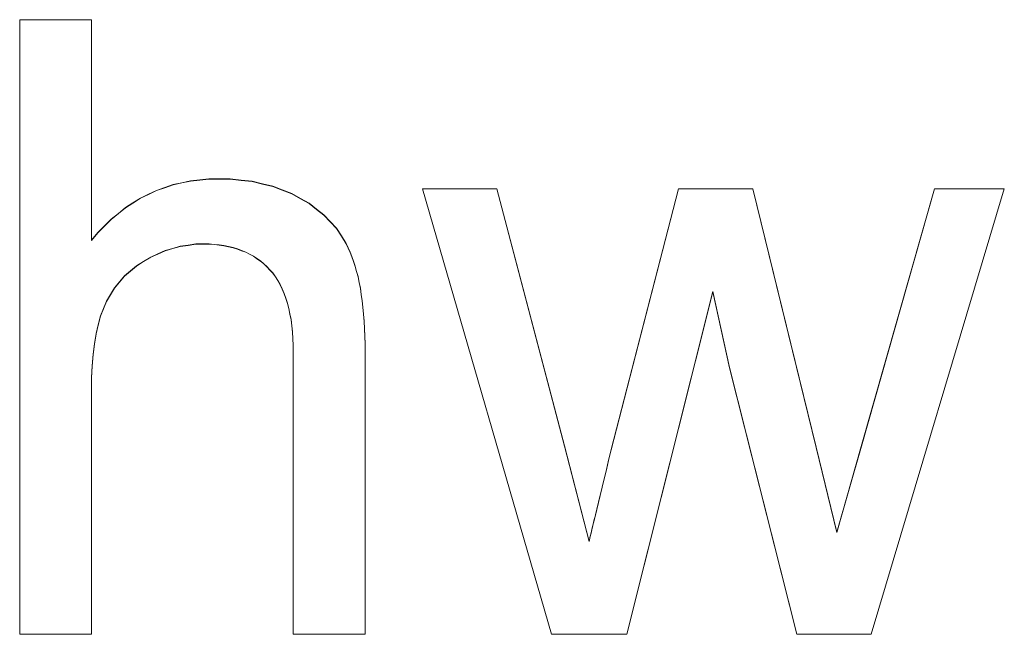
# Model space of a CAD drawing. Extents: x 229 to 926, y 37 to 878.
# Tile 145 of 163: x 381.62 to 385.62, y 824.53 to 827.03. Entities that reach past the tile are written whole.
import ezdxf
from ezdxf.lldxf.tags import DXFTag

# ---------------------------------------------------------------- set-up
doc = ezdxf.new("R2010")
doc.units = 0
doc.layers.get('0').update_dxf_attribs({"linetype": 'fein_strichliert', "lineweight": 13})
doc.layers.add('Beschriftung', color=7, linetype='Continuous', lineweight=25)
doc.layers.add('Beschriftung-A03CPAFWA9', color=7, linetype='Continuous', lineweight=25)
tags = doc.linetypes.add('fein_strichliert', pattern=[4, 1, -2, 1]).pattern_tags.tags
tags[8:9] = [DXFTag(74, 4), DXFTag(75, 0), DXFTag(340, '0'), DXFTag(46, 0.0), DXFTag(50, 0.0), DXFTag(44, 0.0), DXFTag(45, 0.0)]
tags[6:7] = [DXFTag(74, 4), DXFTag(75, 0), DXFTag(340, '0'), DXFTag(46, 0.0), DXFTag(50, 0.0), DXFTag(44, 0.0), DXFTag(45, 0.0)]
tags[4:5] = [DXFTag(74, 4), DXFTag(75, 0), DXFTag(340, '0'), DXFTag(46, 0.0), DXFTag(50, 0.0), DXFTag(44, 0.0), DXFTag(45, 0.0)]

# ---------------------------------------------------------------- blocks, each defined once
blk = doc.blocks.new('Referenz-A03CPAFUA9', base_point=(255.7277, 66.0323))
at = {"layer": 'Beschriftung', "color": 0, "lineweight": -2}
for p, q in [((381.6155, 824.5273), (381.6155, 827.0273)), ((381.6155, 827.0273), (381.9076, 827.0273)), ((381.9076, 827.0273), (381.9076, 826.1299)), ((382.2749, 826.3639), (382.3105, 826.3716)), ((382.3105, 826.3716), (382.3478, 826.3755)), ((382.3478, 826.3755), (382.3851, 826.3794)), ((382.3851, 826.3794), (382.4241, 826.3794)), ((382.4241, 826.3794), (382.472, 826.3794)), ((382.472, 826.3794), (382.5168, 826.3744)), ((382.5168, 826.3744), (382.5615, 826.3696)), ((382.5615, 826.3696), (382.6032, 826.3596)), ((382.1391, 826.3171), (382.1713, 826.3327)), ((382.1713, 826.3327), (382.2054, 826.3444)), ((382.2054, 826.3444), (382.2393, 826.3561)), ((382.2393, 826.3561), (382.2749, 826.3639)), ((382.6032, 826.3596), (382.6448, 826.3497)), ((382.6448, 826.3497), (382.6833, 826.3348)), ((382.6833, 826.3348), (382.7217, 826.32)), ((383.7789, 824.5273), (383.2533, 826.3395)), ((383.2533, 826.3395), (383.5555, 826.3395)), ((383.5555, 826.3395), (383.8306, 825.2928)), ((384.0212, 825.2782), (384.2952, 826.3395)), ((384.2952, 826.3395), (384.5966, 826.3395)), ((384.5966, 826.3395), (384.8549, 825.2875)), ((385.0384, 825.2923), (385.3355, 826.3395)), ((385.6198, 826.3395), (385.0784, 824.5273)), ((385.3355, 826.3395), (385.6198, 826.3395)), ((382.0762, 826.282), (382.1068, 826.3014)), ((382.1068, 826.3014), (382.1391, 826.3171)), ((382.7217, 826.32), (382.757, 826.3001)), ((382.757, 826.3001), (382.7923, 826.2803)), ((382.0167, 826.2391), (382.0456, 826.2626)), ((382.0456, 826.2626), (382.0762, 826.282)), ((382.7923, 826.2803), (382.8226, 826.2567)), ((382.8226, 826.2567), (382.8529, 826.2331)), ((381.9605, 826.1885), (381.9877, 826.2158)), ((381.9877, 826.2158), (382.0167, 826.2391)), ((382.8529, 826.2331), (382.8782, 826.2057)), ((381.9332, 826.1612), (381.9605, 826.1885)), ((382.8782, 826.2057), (382.9035, 826.1783)), ((382.9035, 826.1783), (382.9237, 826.1472)), ((381.9076, 826.1299), (381.9332, 826.1612)), ((382.9237, 826.1472), (382.9439, 826.116)), ((382.238, 826.0969), (382.2075, 826.088)), ((382.2686, 826.1058), (382.238, 826.0969)), ((382.3001, 826.1102), (382.2686, 826.1058)), ((382.3316, 826.1146), (382.3001, 826.1102)), ((382.364, 826.1146), (382.3316, 826.1146)), ((382.3858, 826.1146), (382.364, 826.1146)), ((382.4063, 826.113), (382.3858, 826.1146)), ((382.4269, 826.1113), (382.4063, 826.113)), ((382.446, 826.108), (382.4269, 826.1113)), ((382.4653, 826.1047), (382.446, 826.108)), ((382.4833, 826.0998), (382.4653, 826.1047)), ((382.5014, 826.095), (382.4833, 826.0998)), ((382.5182, 826.0884), (382.5014, 826.095)), ((382.9439, 826.116), (382.9592, 826.081)), ((382.1482, 826.0616), (382.1196, 826.0438)), ((382.1779, 826.0748), (382.1482, 826.0616)), ((382.2075, 826.088), (382.1779, 826.0748)), ((382.535, 826.0818), (382.5182, 826.0884)), ((382.5506, 826.0737), (382.535, 826.0818)), ((382.5661, 826.0655), (382.5506, 826.0737)), ((382.5805, 826.0556), (382.5661, 826.0655)), ((382.5948, 826.0458), (382.5805, 826.0556)), ((382.9592, 826.081), (382.9669, 826.0635)), ((382.9669, 826.0635), (382.9734, 826.0441)), ((382.091, 826.0261), (382.0665, 826.0054)), ((382.1196, 826.0438), (382.091, 826.0261)), ((382.6079, 826.0343), (382.5948, 826.0458)), ((382.621, 826.0228), (382.6079, 826.0343)), ((382.6329, 826.0098), (382.621, 826.0228)), ((382.6448, 825.9966), (382.6329, 826.0098)), ((382.9734, 826.0441), (382.9801, 826.0246)), ((382.9801, 826.0246), (382.9859, 826.0032)), ((382.042, 825.9845), (382.0216, 825.9605)), ((382.0665, 826.0054), (382.042, 825.9845)), ((382.6552, 825.9816), (382.6448, 825.9966)), ((382.6656, 825.9665), (382.6552, 825.9816)), ((382.9859, 826.0032), (382.9916, 825.9818)), ((382.9916, 825.9818), (382.9964, 825.9584)), ((382.0011, 825.9365), (381.9849, 825.9094)), ((382.0216, 825.9605), (382.0011, 825.9365)), ((382.6745, 825.9495), (382.6656, 825.9665)), ((382.6834, 825.9325), (382.6745, 825.9495)), ((382.6908, 825.9135), (382.6834, 825.9325)), ((382.9964, 825.9584), (383.0011, 825.935)), ((383.0011, 825.935), (383.0049, 825.9096)), ((381.9849, 825.9094), (381.9685, 825.8823)), ((382.6982, 825.8945), (382.6908, 825.9135)), ((382.7041, 825.8735), (382.6982, 825.8945)), ((383.0049, 825.9096), (383.0087, 825.8843)), ((384.4347, 825.9214), (384.0842, 824.5273)), ((384.5028, 825.6117), (384.4347, 825.9214)), ((381.9564, 825.852), (381.9442, 825.8218)), ((381.9685, 825.8823), (381.9564, 825.852)), ((382.7101, 825.8526), (382.7041, 825.8735)), ((382.7145, 825.8298), (382.7101, 825.8526)), ((383.0087, 825.8843), (383.0115, 825.8569)), ((383.0115, 825.8569), (383.0144, 825.8296)), ((381.9442, 825.8218), (381.9351, 825.7858)), ((382.7191, 825.8068), (382.7145, 825.8298)), ((383.0144, 825.8296), (383.0163, 825.8003)), ((381.9351, 825.7858), (381.9259, 825.7497)), ((382.722, 825.782), (382.7191, 825.8068)), ((382.725, 825.7571), (382.722, 825.782)), ((383.0163, 825.8003), (383.0182, 825.7709)), ((383.0182, 825.7709), (383.0192, 825.7397)), ((381.9259, 825.7497), (381.9199, 825.708)), ((382.7264, 825.7303), (382.725, 825.7571)), ((382.7279, 825.7035), (382.7264, 825.7303)), ((383.0192, 825.7397), (383.0201, 825.7083)), ((381.9199, 825.708), (381.9137, 825.6662)), ((382.7279, 825.6747), (382.7279, 825.7035)), ((383.0201, 825.7083), (383.0201, 825.6751)), ((381.9137, 825.6662), (381.9107, 825.6187)), ((382.7279, 824.5273), (382.7279, 825.6747)), ((383.0201, 825.6751), (383.0201, 824.5273)), ((381.9107, 825.6187), (381.9076, 825.5712)), ((384.776, 824.5273), (384.5028, 825.6117)), ((381.9076, 825.5712), (381.9076, 825.5179)), ((381.9076, 825.5179), (381.9076, 824.5273)), ((383.8306, 825.2928), (383.9311, 824.9044)), ((384.9393, 824.942), (385.0384, 825.2923)), ((384.0107, 825.2352), (384.0212, 825.2782)), ((384.8549, 825.2875), (384.9393, 824.942)), ((384.0015, 825.197), (384.0107, 825.2352)), ((383.9922, 825.1588), (384.0015, 825.197)), ((383.9842, 825.1256), (383.9922, 825.1588)), ((383.9693, 825.064), (383.9761, 825.0924)), ((383.9761, 825.0924), (383.9842, 825.1256)), ((383.9625, 825.0358), (383.9693, 825.064)), ((383.9512, 824.9891), (383.9568, 825.0124)), ((383.9568, 825.0124), (383.9625, 825.0358)), ((383.9424, 824.9522), (383.9467, 824.9706)), ((383.9467, 824.9706), (383.9512, 824.9891)), ((383.9359, 824.9252), (383.9391, 824.9387)), ((383.9391, 824.9387), (383.9424, 824.9522)), ((383.9311, 824.9044), (383.9359, 824.9252)), ((381.9076, 824.5273), (381.6155, 824.5273)), ((383.0201, 824.5273), (382.7279, 824.5273)), ((384.0842, 824.5273), (383.7789, 824.5273)), ((385.0784, 824.5273), (384.776, 824.5273))]:
    blk.add_line(p, q, dxfattribs=at)
blk = doc.blocks.new('Referenz-A03CPAG8A9', base_point=(281.5986, 66.0323))
at = {"layer": 'Beschriftung-A03CPAFWA9', "color": 0, "lineweight": -2}
for p, q in [((381.6155, 824.5262), (381.6155, 827.0262)), ((381.6155, 827.0262), (381.9076, 827.0262)), ((381.9076, 827.0262), (381.9076, 826.1288)), ((382.2749, 826.3628), (382.3105, 826.3705)), ((382.3105, 826.3705), (382.3478, 826.3745)), ((382.3478, 826.3745), (382.3851, 826.3784)), ((382.3851, 826.3784), (382.4241, 826.3784)), ((382.4241, 826.3784), (382.4719, 826.3784)), ((382.4719, 826.3784), (382.5167, 826.3734)), ((382.5167, 826.3734), (382.5615, 826.3685)), ((382.1391, 826.316), (382.1713, 826.3316)), ((382.1713, 826.3316), (382.2053, 826.3433)), ((382.2053, 826.3433), (382.2393, 826.355)), ((382.2393, 826.355), (382.2749, 826.3628)), ((382.5615, 826.3685), (382.6032, 826.3585)), ((382.6032, 826.3585), (382.6447, 826.3486)), ((382.6447, 826.3486), (382.6833, 826.3337)), ((382.6833, 826.3337), (382.7217, 826.3189)), ((383.7788, 824.5262), (383.2533, 826.3384)), ((383.2533, 826.3384), (383.5554, 826.3384)), ((383.5554, 826.3384), (383.8305, 825.2917)), ((384.0211, 825.2772), (384.2952, 826.3384)), ((384.2952, 826.3384), (384.5966, 826.3384)), ((384.5966, 826.3384), (384.8549, 825.2864)), ((385.0383, 825.2912), (385.3355, 826.3384)), ((385.6198, 826.3384), (385.0783, 824.5262)), ((385.3355, 826.3384), (385.6198, 826.3384)), ((382.0762, 826.2809), (382.1068, 826.3004)), ((382.1068, 826.3004), (382.1391, 826.316)), ((382.7217, 826.3189), (382.757, 826.299)), ((382.757, 826.299), (382.7923, 826.2792)), ((382.0167, 826.238), (382.0456, 826.2615)), ((382.0456, 826.2615), (382.0762, 826.2809)), ((382.7923, 826.2792), (382.8226, 826.2556)), ((382.8226, 826.2556), (382.8529, 826.2321)), ((381.9605, 826.1874), (381.9877, 826.2147)), ((381.9877, 826.2147), (382.0167, 826.238)), ((382.8529, 826.2321), (382.8782, 826.2046)), ((381.9332, 826.1601), (381.9605, 826.1874)), ((382.8782, 826.2046), (382.9035, 826.1772)), ((382.9035, 826.1772), (382.9237, 826.1461)), ((381.9076, 826.1288), (381.9332, 826.1601)), ((382.9237, 826.1461), (382.9439, 826.1149)), ((382.238, 826.0958), (382.2075, 826.0869)), ((382.2686, 826.1047), (382.238, 826.0958)), ((382.3001, 826.1091), (382.2686, 826.1047)), ((382.3316, 826.1135), (382.3001, 826.1091)), ((382.364, 826.1135), (382.3316, 826.1135)), ((382.3858, 826.1135), (382.364, 826.1135)), ((382.4063, 826.1119), (382.3858, 826.1135)), ((382.4268, 826.1102), (382.4063, 826.1119)), ((382.446, 826.1069), (382.4268, 826.1102)), ((382.4653, 826.1036), (382.446, 826.1069)), ((382.4833, 826.0988), (382.4653, 826.1036)), ((382.5014, 826.0939), (382.4833, 826.0988)), ((382.5182, 826.0873), (382.5014, 826.0939)), ((382.9439, 826.1149), (382.9592, 826.0799)), ((382.1482, 826.0605), (382.1196, 826.0427)), ((382.1779, 826.0737), (382.1482, 826.0605)), ((382.2075, 826.0869), (382.1779, 826.0737)), ((382.535, 826.0808), (382.5182, 826.0873)), ((382.5506, 826.0726), (382.535, 826.0808)), ((382.5661, 826.0644), (382.5506, 826.0726)), ((382.5805, 826.0545), (382.5661, 826.0644)), ((382.5948, 826.0447), (382.5805, 826.0545)), ((382.9592, 826.0799), (382.9669, 826.0624)), ((382.9669, 826.0624), (382.9734, 826.043)), ((382.091, 826.025), (382.0665, 826.0043)), ((382.1196, 826.0427), (382.091, 826.025)), ((382.6079, 826.0332), (382.5948, 826.0447)), ((382.621, 826.0217), (382.6079, 826.0332)), ((382.6329, 826.0087), (382.621, 826.0217)), ((382.9734, 826.043), (382.9801, 826.0235)), ((382.9801, 826.0235), (382.9859, 826.0021)), ((382.042, 825.9834), (382.0216, 825.9594)), ((382.0665, 826.0043), (382.042, 825.9834)), ((382.6448, 825.9955), (382.6329, 826.0087)), ((382.6552, 825.9805), (382.6448, 825.9955)), ((382.6656, 825.9655), (382.6552, 825.9805)), ((382.9859, 826.0021), (382.9915, 825.9807)), ((382.9915, 825.9807), (382.9964, 825.9573)), ((382.0011, 825.9354), (381.9849, 825.9083)), ((382.0216, 825.9594), (382.0011, 825.9354)), ((382.6745, 825.9484), (382.6656, 825.9655)), ((382.6834, 825.9314), (382.6745, 825.9484)), ((382.6908, 825.9124), (382.6834, 825.9314)), ((382.9964, 825.9573), (383.0011, 825.9339)), ((383.0011, 825.9339), (383.0048, 825.9085)), ((381.9849, 825.9083), (381.9685, 825.8812)), ((382.6982, 825.8934), (382.6908, 825.9124)), ((382.7041, 825.8724), (382.6982, 825.8934)), ((383.0048, 825.9085), (383.0087, 825.8832)), ((384.4347, 825.9203), (384.0842, 824.5262)), ((384.5028, 825.6106), (384.4347, 825.9203)), ((381.9564, 825.851), (381.9442, 825.8207)), ((381.9685, 825.8812), (381.9564, 825.851)), ((382.7101, 825.8516), (382.7041, 825.8724)), ((382.7145, 825.8287), (382.7101, 825.8516)), ((383.0087, 825.8832), (383.0115, 825.8558)), ((383.0115, 825.8558), (383.0144, 825.8285)), ((381.9442, 825.8207), (381.9351, 825.7847)), ((382.7191, 825.8057), (382.7145, 825.8287)), ((383.0144, 825.8285), (383.0163, 825.7992)), ((381.9351, 825.7847), (381.9259, 825.7487)), ((382.722, 825.7809), (382.7191, 825.8057)), ((382.7249, 825.756), (382.722, 825.7809)), ((383.0163, 825.7992), (383.0182, 825.7698)), ((383.0182, 825.7698), (383.0192, 825.7386)), ((381.9259, 825.7487), (381.9199, 825.7069)), ((382.7264, 825.7292), (382.7249, 825.756)), ((382.7279, 825.7025), (382.7264, 825.7292)), ((383.0192, 825.7386), (383.02, 825.7072)), ((381.9199, 825.7069), (381.9137, 825.6652)), ((382.7279, 825.6736), (382.7279, 825.7025)), ((383.02, 825.7072), (383.02, 825.674)), ((381.9137, 825.6652), (381.9107, 825.6176)), ((382.7279, 824.5262), (382.7279, 825.6736)), ((383.02, 825.674), (383.02, 824.5262)), ((381.9107, 825.6176), (381.9076, 825.5701)), ((384.776, 824.5262), (384.5028, 825.6106)), ((381.9076, 825.5701), (381.9076, 825.5168)), ((381.9076, 825.5168), (381.9076, 824.5262)), ((383.8305, 825.2917), (383.9311, 824.9033)), ((384.9392, 824.9409), (385.0383, 825.2912)), ((384.0107, 825.2341), (384.0211, 825.2772)), ((384.8549, 825.2864), (384.9392, 824.9409)), ((384.0014, 825.1959), (384.0107, 825.2341)), ((383.9921, 825.1577), (384.0014, 825.1959)), ((383.9842, 825.1245), (383.9921, 825.1577)), ((383.9693, 825.0629), (383.9761, 825.0913)), ((383.9761, 825.0913), (383.9842, 825.1245)), ((383.9624, 825.0347), (383.9693, 825.0629)), ((383.9511, 824.988), (383.9568, 825.0114)), ((383.9568, 825.0114), (383.9624, 825.0347)), ((383.9423, 824.9511), (383.9467, 824.9695)), ((383.9467, 824.9695), (383.9511, 824.988)), ((383.9359, 824.9241), (383.939, 824.9376)), ((383.939, 824.9376), (383.9423, 824.9511)), ((383.9311, 824.9033), (383.9359, 824.9241)), ((381.9076, 824.5262), (381.6155, 824.5262)), ((383.02, 824.5262), (382.7279, 824.5262)), ((384.0842, 824.5262), (383.7788, 824.5262)), ((385.0783, 824.5262), (384.776, 824.5262))]:
    blk.add_line(p, q, dxfattribs=at)

msp = doc.modelspace()

# ---------------------------------------------------------------- block references
at = {"color": 251, "lineweight": 13, "ltscale": 0.13, "true_color": 0x606060}
for name, p in [('Referenz-A03CPAFUA9', (255.7277, 66.0323)), ('Referenz-A03CPAG8A9', (281.5986, 66.0323))]:
    msp.add_blockref(name, p, dxfattribs=at)

doc.saveas('drawing.dxf')
